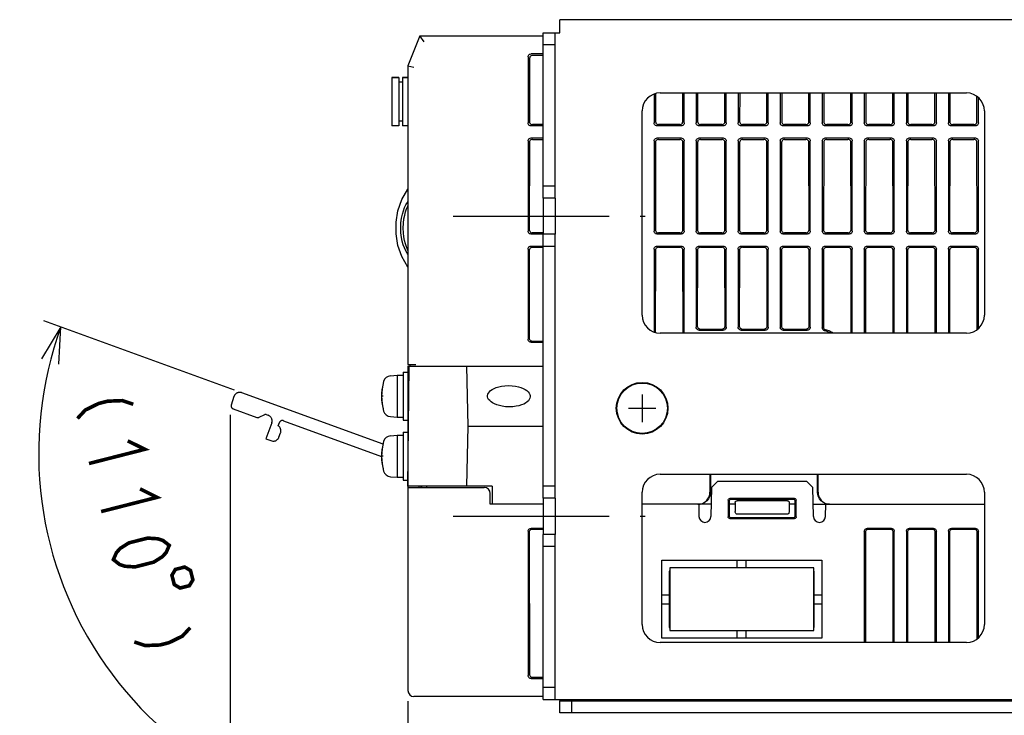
# Model space of a CAD drawing. Extents: x 97 to 1223, y 94 to 848.
# Tile 16 of 38: x 895 to 1059, y 207 to 323. Entities that reach past the tile are written whole.
import ezdxf

# ---------------------------------------------------------------- set-up
doc = ezdxf.new("R2010")
doc.units = 0
doc.header["$LTSCALE"] = 69.3
for name, pattern in [('CENTER', [0.6, 0.375, -0.075, 0.075, -0.075]), ('HIDDEN', [0.2, 0.1, -0.1]), ('PHANTOM', [0.8, 0.45, -0.05, 0.1, -0.05, 0.1, -0.05])]:
    doc.linetypes.add(name, pattern=pattern)
doc.layers.get('0').update_dxf_attribs({"linetype": 'CONTINUOUS'})
for name, color, linetype in [('ALL_AXIS', 7, 'CONTINUOUS'), ('ALL_CURVE', 7, 'CONTINUOUS'), ('ALL_DIM', 7, 'CONTINUOUS'), ('ALL_FEATURES', 7, 'CONTINUOUS'), ('DEFAULT_2', 8, 'HIDDEN')]:
    doc.layers.add(name, color=color, linetype=linetype)
doc.dimstyles.get("Standard").update_dxf_attribs({"dimtxt": 2.5, "dimasz": 2.5, "dimexe": 1.25, "dimexo": 0.625, "dimtad": 1, "dimcen": 2.5, "dimazin": 3, "dimtfac": 1, "dimtmove": 0, "dimatfit": 3})

# ---------------------------------------------------------------- blocks, each defined once
blk = doc.blocks.new('_OPEN')
at = {"color": 0, "linetype": 'BYBLOCK'}
for p, q in [((0, 0), (-1, 0.25)), ((-1, -0.25), (0, 0)), ((-1, 0), (0, 0))]:
    blk.add_line(p, q, dxfattribs=at)
blk = doc.blocks.new('*D3')
at = {"layer": 'ALL_DIM', "color": 2, "linetype": 'CONTINUOUS'}
for p, q in [((930.41, 256.91), (930.41, 174.3)), ((960, 209.23), (960, 174.3)), ((930.41, 177.3), (915.41, 177.3)), ((915.41, 177.3), (945.21, 177.3)), ((999.28, 177.3), (945.21, 177.3)), ((960, 177.3), (999.28, 177.3))]:
    blk.add_line(p, q, dxfattribs=at)
at = {"layer": 'ALL_DIM', "color": 2, "linetype": 'CONTINUOUS', "xscale": 6, "yscale": 6, "zscale": 6}
blk.add_blockref('_OPEN', (930.41, 177.3), dxfattribs=at)
at = {"layer": 'ALL_DIM', "color": 2, "linetype": 'CONTINUOUS', "xscale": 6, "yscale": 6, "zscale": 6, "rotation": 180}
blk.add_blockref('_OPEN', (960, 177.3), dxfattribs=at)
blk = doc.blocks.new('*D4')
at = {"layer": 'ALL_DIM', "color": 2, "linetype": 'CONTINUOUS'}
for p, q in [((931.12, 261.01), (899.38, 272.56)), ((960, 209.12), (960, 185.99))]:
    blk.add_line(p, q, dxfattribs=at)
for points in [[(901.86, 265.36), (902.2, 271.54), (898.99, 266.25)], [(953.93, 187.78), (960, 188.99), (954.08, 190.78)]]:
    blk.add_lwpolyline(points, dxfattribs=at)
for start, end in [(160, 215), (215, 270)]:
    blk.add_arc((960, 250.5), 61.51, start, end, dxfattribs=at)

msp = doc.modelspace()

# ---------------------------------------------------------------- linework, layer by layer
at = {"layer": 'ALL_AXIS', "color": 7, "linetype": 'CONTINUOUS'}
for p, q in [((957.3, 313.05), (957.3, 305.05)), ((957.3, 313.05), (958.5, 313.05)), ((959.1, 313.05), (960, 313.05)), ((984.5, 293), (984.5, 287)), ((957.081, 263.402), (958.2, 263.5)), ((958.2, 263.5), (958.2, 256.5)), ((958.2, 263.5), (959.2, 263.5)), ((959.2, 264), (959.2, 256)), ((959.2, 264), (960, 264)), ((960, 264), (960, 256)), ((960, 261.772), (960.146, 261.772)), ((960, 258.228), (960.115, 258.228)), ((957.081, 256.598), (958.2, 256.5)), ((958.2, 256.5), (959.2, 256.5)), ((959.2, 256), (960, 256)), ((957.081, 253.402), (958.2, 253.5)), ((958.2, 253.5), (958.2, 246.5)), ((958.2, 253.5), (959.2, 253.5)), ((959.2, 254), (959.2, 246)), ((959.2, 254), (960, 254)), ((960, 254), (960, 246)), ((960, 251.773), (960.059, 251.773)), ((960, 248.227), (960.028, 248.227)), ((957.081, 246.598), (958.2, 246.5)), ((958.2, 246.5), (959.2, 246.5)), ((959.2, 246), (960, 246)), ((984.5, 243), (984.5, 237))]:
    msp.add_line(p, q, dxfattribs=at)
at = {"layer": 'ALL_AXIS', "color": 3, "linetype": 'CONTINUOUS'}
for p, q in [((982.5, 293), (982.5, 287)), ((982.5, 243), (982.5, 237))]:
    msp.add_line(p, q, dxfattribs=at)
at = {"layer": 'ALL_AXIS', "color": 7, "linetype": 'CENTER'}
for p, q in [((967.5, 290), (999.5, 290)), ((967.5, 240), (999.5, 240))]:
    msp.add_line(p, q, dxfattribs=at)
at = {"layer": 'ALL_AXIS', "color": 8, "linetype": 'PHANTOM'}
for p, q in [((936.355, 252.932), (937.483, 252.522)), ((938.519, 253.175), (938.78, 253.893))]:
    msp.add_line(p, q, dxfattribs=at)
at = {"layer": 'ALL_AXIS', "color": 7, "linetype": 'CONTINUOUS'}
for points in [[(976.874, 258.228), (976.261, 258.254), (975.715, 258.324), (975.23, 258.428), (974.801, 258.558), (974.426, 258.709), (974.101, 258.88), (973.828, 259.066), (973.606, 259.267), (973.437, 259.478), (973.325, 259.693), (973.269, 259.904), (973.262, 260.11), (973.305, 260.318), (973.402, 260.531), (973.556, 260.742), (973.766, 260.942), (974.028, 261.129), (974.341, 261.298), (974.706, 261.449), (975.125, 261.577), (975.599, 261.678), (976.135, 261.747), (976.736, 261.772)], [(976.736, 261.772), (977.349, 261.746), (977.895, 261.676), (978.38, 261.572), (978.809, 261.442), (979.184, 261.291), (979.508, 261.12), (979.782, 260.934), (980.004, 260.733), (980.172, 260.522), (980.284, 260.307), (980.341, 260.096), (980.347, 259.89), (980.305, 259.682), (980.208, 259.469), (980.053, 259.258), (979.844, 259.058), (979.582, 258.871), (979.269, 258.702), (978.904, 258.551), (978.485, 258.423), (978.01, 258.322), (977.475, 258.253), (976.874, 258.228)]]:
    msp.add_lwpolyline(points, dxfattribs=at)
for radius in [4.3, 4.2]:
    msp.add_circle((999, 258), radius, dxfattribs=at)
for centre, radius, start, end in [((964.6, 260), 9, 164.11915, 195.88085), ((957.194, 262.107), 1.3, 95, 164.11915), ((957.194, 257.893), 1.3, 195.88085, 265), ((957.194, 252.107), 1.3, 95, 164.11915), ((964.6, 250), 9, 164.11915, 195.88085), ((957.194, 247.893), 1.3, 195.88085, 265)]:
    msp.add_arc(centre, radius, start, end, dxfattribs=at)
at = {"layer": 'ALL_AXIS', "color": 8, "linetype": 'PHANTOM'}
for centre, start, end in [((937.84, 254.235), 340, 55.52249), ((937.579, 253.517), 264.47751, 340)]:
    msp.add_arc(centre, 1, start, end, dxfattribs=at)
at = {"layer": 'ALL_CURVE', "color": 40, "linetype": 'CONTINUOUS'}
for p, q in [((955.848, 260), (955.6, 260)), ((999, 260.3), (999, 255.7)), ((996.7, 258), (1001.3, 258)), ((955.848, 250), (955.6, 250))]:
    msp.add_line(p, q, dxfattribs=at)
for centre in [(964.6, 260), (964.6, 250)]:
    msp.add_arc(centre, 9, 166.5066, 193.4934, dxfattribs=at)
at = {"layer": 'ALL_DIM', "color": 2, "linetype": 'CONTINUOUS', "const_width": 0.6}
for points in [[(914.26, 258.663), (912.455, 259.268), (910.002, 259.176), (908.451, 258.781), (906.253, 257.689), (904.957, 256.294)], [(913.335, 252.57), (916.17, 251.162), (906.866, 248.793)], [(915.371, 244.569), (918.206, 243.161), (908.903, 240.793)], [(910.94, 232.792), (911.461, 233.989), (912.109, 234.687), (913.532, 235.581), (916.633, 236.371), (918.311, 236.266), (919.213, 235.963), (920.243, 235.16), (919.723, 233.963), (919.075, 233.265), (917.651, 232.37), (914.55, 231.581), (912.872, 231.686), (911.97, 231.989), (910.94, 232.792)], [(922.812, 231.554), (921.262, 231.16), (920.684, 230.187), (921.079, 228.637), (922.051, 228.059), (923.602, 228.453), (924.18, 229.426), (923.785, 230.977), (922.812, 231.554)], [(923.732, 221.457), (922.436, 220.062), (920.237, 218.97), (918.687, 218.576), (916.234, 218.483), (914.428, 219.089)]]:
    msp.add_lwpolyline(points, dxfattribs=at)
at = {"layer": 'ALL_FEATURES', "color": 7, "linetype": 'CONTINUOUS'}
for p, q in [((985.3, 320.5), (985.3, 322.7)), ((1162.2, 322.7), (985.3, 322.7)), ((962, 320), (960, 315)), ((962.677, 319), (962, 320)), ((962, 320), (982.5, 320)), ((982.5, 320.5), (985.3, 320.5)), ((984.5, 293), (984.5, 320.5)), ((984.5, 318.5), (982.5, 318.5)), ((980, 316.502), (980, 305.498)), ((982.5, 317), (980.498, 317)), ((982.5, 316.746), (980.752, 316.746)), ((960, 315), (960, 265.3)), ((960, 315), (961, 314.807)), ((980.253, 316.249), (980.237, 305.735)), ((958.5, 313.05), (957.3, 313.05)), ((958.5, 313.05), (958.5, 305.05)), ((959.1, 312.3), (958.5, 312.3)), ((959.1, 313.05), (959.1, 305.05)), ((960, 313.05), (959.1, 313.05)), ((1001, 310.317), (1001, 305.498)), ((1001.244, 310.391), (1001.237, 305.735)), ((1002, 310.5), (1053, 310.5)), ((1005.763, 305.735), (1005.756, 310.5)), ((1006, 305.498), (1006, 310.5)), ((1008, 310.5), (1008, 305.498)), ((1008.244, 310.5), (1008.237, 305.735)), ((1012.763, 305.735), (1012.756, 310.5)), ((1013, 305.498), (1013, 310.5)), ((1015, 310.5), (1015, 305.498)), ((1015.244, 310.5), (1015.237, 305.735)), ((1019.763, 305.735), (1019.756, 310.5)), ((1020, 305.498), (1020, 310.5)), ((1022, 310.5), (1022, 305.498)), ((1022.244, 310.5), (1022.237, 305.735)), ((1026.763, 305.735), (1026.756, 310.5)), ((1027, 305.498), (1027, 310.5)), ((1029, 310.5), (1029, 305.498)), ((1029.244, 310.5), (1029.237, 305.735)), ((1033.763, 305.735), (1033.756, 310.5)), ((1034, 305.498), (1034, 310.5)), ((1036, 310.5), (1036, 305.498)), ((1036.244, 310.5), (1036.237, 305.735)), ((1040.763, 305.735), (1040.756, 310.5)), ((1041, 305.498), (1041, 310.5)), ((1043, 310.5), (1043, 305.498)), ((1043.244, 310.5), (1043.237, 305.735)), ((1047.763, 305.735), (1047.756, 310.5)), ((1048, 305.498), (1048, 310.5)), ((1050, 310.5), (1050, 305.498)), ((1050.244, 310.5), (1050.237, 305.735)), ((1054.763, 305.735), (1054.756, 309.921)), ((1055, 305.498), (1055, 309.721)), ((999, 273.5), (999, 307.5)), ((1056, 307.5), (1056, 273.5)), ((958.5, 305.05), (957.3, 305.05)), ((959.1, 305.8), (958.5, 305.8)), ((960, 305.05), (959.1, 305.05)), ((982.5, 305.236), (980.735, 305.236)), ((1005.265, 305.236), (1001.735, 305.236)), ((1012.265, 305.236), (1008.735, 305.236)), ((1019.265, 305.236), (1015.735, 305.236)), ((1026.265, 305.236), (1022.735, 305.236)), ((1033.265, 305.236), (1029.735, 305.236)), ((1040.265, 305.236), (1036.735, 305.236)), ((1047.265, 305.236), (1043.735, 305.236)), ((1054.265, 305.236), (1050.735, 305.236)), ((982.5, 305), (980.498, 305)), ((1005.502, 305), (1001.498, 305)), ((1012.502, 305), (1008.498, 305)), ((1019.502, 305), (1015.498, 305)), ((1026.502, 305), (1022.498, 305)), ((1033.502, 305), (1029.498, 305)), ((1040.502, 305), (1036.498, 305)), ((1047.502, 305), (1043.498, 305)), ((1054.502, 305), (1050.498, 305)), ((980, 302.502), (980, 287.498)), ((980.232, 302.27), (980.21, 287.708)), ((980.498, 303), (982.5, 303)), ((980.731, 302.767), (982.5, 302.767)), ((1001, 302.502), (1001, 287.498)), ((1001.232, 302.27), (1001.21, 287.708)), ((1001.498, 303), (1005.502, 303)), ((1001.731, 302.767), (1005.269, 302.767)), ((1005.79, 287.708), (1005.768, 302.27)), ((1006, 287.498), (1006, 302.502)), ((1008, 302.502), (1008, 287.498)), ((1008.232, 302.27), (1008.21, 287.708)), ((1008.498, 303), (1012.502, 303)), ((1008.731, 302.767), (1012.269, 302.767)), ((1012.79, 287.708), (1012.768, 302.27)), ((1013, 287.498), (1013, 302.502)), ((1015, 302.502), (1015, 287.498)), ((1015.232, 302.27), (1015.21, 287.708)), ((1015.498, 303), (1019.502, 303)), ((1015.731, 302.767), (1019.269, 302.767)), ((1019.79, 287.708), (1019.768, 302.27)), ((1020, 287.498), (1020, 302.502)), ((1022, 302.502), (1022, 287.498)), ((1022.232, 302.27), (1022.21, 287.708)), ((1022.498, 303), (1026.502, 303)), ((1022.731, 302.767), (1026.269, 302.767)), ((1026.79, 287.708), (1026.768, 302.27)), ((1027, 287.498), (1027, 302.502)), ((1029, 302.502), (1029, 287.498)), ((1029.232, 302.27), (1029.21, 287.708)), ((1029.498, 303), (1033.502, 303)), ((1029.731, 302.767), (1033.269, 302.767)), ((1033.79, 287.708), (1033.768, 302.27)), ((1034, 287.498), (1034, 302.502)), ((1036, 302.502), (1036, 287.498)), ((1036.232, 302.27), (1036.21, 287.708)), ((1036.498, 303), (1040.502, 303)), ((1036.731, 302.767), (1040.269, 302.767)), ((1040.79, 287.708), (1040.768, 302.27)), ((1041, 287.498), (1041, 302.502)), ((1043, 302.502), (1043, 287.498)), ((1043.232, 302.27), (1043.21, 287.708)), ((1043.498, 303), (1047.502, 303)), ((1043.731, 302.767), (1047.269, 302.767)), ((1047.79, 287.708), (1047.768, 302.27)), ((1048, 287.498), (1048, 302.502)), ((1050, 302.502), (1050, 287.498)), ((1050.232, 302.27), (1050.21, 287.708)), ((1050.498, 303), (1054.502, 303)), ((1050.731, 302.767), (1054.269, 302.767)), ((1054.79, 287.708), (1054.768, 302.27)), ((1055, 287.498), (1055, 302.502)), ((984.5, 295), (982.5, 295)), ((984.5, 293), (982.5, 293)), ((984.5, 287), (980.498, 287)), ((982.5, 287.209), (980.707, 287.209)), ((984.5, 243), (984.5, 287)), ((1005.502, 287), (1001.498, 287)), ((1005.293, 287.209), (1001.707, 287.209)), ((1012.502, 287), (1008.498, 287)), ((1012.293, 287.209), (1008.707, 287.209)), ((1019.502, 287), (1015.498, 287)), ((1019.293, 287.209), (1015.707, 287.209)), ((1026.502, 287), (1022.498, 287)), ((1026.293, 287.209), (1022.707, 287.209)), ((1033.502, 287), (1029.498, 287)), ((1033.293, 287.209), (1029.707, 287.209)), ((1040.502, 287), (1036.498, 287)), ((1040.293, 287.209), (1036.707, 287.209)), ((1047.502, 287), (1043.498, 287)), ((1047.293, 287.209), (1043.707, 287.209)), ((1054.502, 287), (1050.498, 287)), ((1054.293, 287.209), (1050.707, 287.209)), ((980, 284.502), (980, 269.498)), ((980.204, 284.297), (980.182, 269.68)), ((980.498, 285), (984.5, 285)), ((980.703, 284.795), (982.5, 284.795)), ((1001, 284.502), (1001, 270.683)), ((1001.204, 284.297), (1001.184, 270.628)), ((1001.498, 285), (1005.502, 285)), ((1001.703, 284.795), (1005.297, 284.795)), ((1005.817, 270.5), (1005.796, 284.297)), ((1006, 270.5), (1006, 284.502)), ((1008, 284.502), (1008, 271.498)), ((1008.204, 284.297), (1008.185, 271.683)), ((1008.498, 285), (1012.502, 285)), ((1008.703, 284.795), (1012.297, 284.795)), ((1012.815, 271.683), (1012.796, 284.297)), ((1013, 271.498), (1013, 284.502)), ((1015, 284.502), (1015, 271.498)), ((1015.204, 284.297), (1015.185, 271.683)), ((1015.498, 285), (1019.502, 285)), ((1015.703, 284.795), (1019.297, 284.795)), ((1019.815, 271.683), (1019.796, 284.297)), ((1020, 271.498), (1020, 284.502)), ((1022, 284.502), (1022, 271.498)), ((1022.204, 284.297), (1022.185, 271.683)), ((1022.498, 285), (1026.502, 285)), ((1022.703, 284.795), (1026.297, 284.795)), ((1026.815, 271.683), (1026.796, 284.297)), ((1027, 271.498), (1027, 284.502)), ((1029, 284.502), (1029, 271.394)), ((1029.204, 284.297), (1029.185, 271.54)), ((1029.498, 285), (1033.502, 285)), ((1029.703, 284.795), (1033.297, 284.795)), ((1033.817, 270.5), (1033.796, 284.297)), ((1034, 270.5), (1034, 284.502)), ((1036, 284.502), (1036, 270.5)), ((1036.204, 284.297), (1036.183, 270.5)), ((1036.498, 285), (1040.502, 285)), ((1036.703, 284.795), (1040.297, 284.795)), ((1040.817, 270.5), (1040.796, 284.297)), ((1041, 270.5), (1041, 284.502)), ((1043, 284.502), (1043, 270.5)), ((1043.204, 284.297), (1043.183, 270.5)), ((1043.498, 285), (1047.502, 285)), ((1043.703, 284.795), (1047.297, 284.795)), ((1047.817, 270.5), (1047.796, 284.297)), ((1048, 270.5), (1048, 284.502)), ((1050, 284.502), (1050, 270.5)), ((1050.204, 284.297), (1050.183, 270.5)), ((1050.498, 285), (1054.502, 285)), ((1050.703, 284.795), (1054.297, 284.795)), ((1054.816, 271.128), (1054.796, 284.297)), ((1055, 271.279), (1055, 284.502)), ((1008.498, 271), (1012.502, 271)), ((1008.683, 271.184), (1012.317, 271.184)), ((1015.498, 271), (1019.502, 271)), ((1015.683, 271.184), (1019.317, 271.184)), ((1022.498, 271), (1026.502, 271)), ((1022.683, 271.184), (1026.317, 271.184)), ((980.498, 269), (982.5, 269)), ((980.679, 269.181), (982.5, 269.181)), ((1053, 270.5), (1002, 270.5)), ((960, 265.3), (961.3, 265.3)), ((960, 265), (960, 264)), ((960, 245), (960.175, 265)), ((960, 265), (982.5, 265)), ((960.3, 265.3), (960.3, 265)), ((970, 255), (969.825, 265)), ((960, 256), (960, 254)), ((969.825, 245), (970, 255)), ((970, 255), (982.5, 255)), ((960, 246), (960, 211)), ((1002, 247), (1053, 247)), ((1010.3, 247), (1010.3, 244)), ((1010.373, 247), (1010.373, 244)), ((1028.227, 244), (1028.227, 247)), ((1028.3, 244), (1028.3, 247)), ((974, 245), (960, 245)), ((960, 244.8), (972.7, 244.8)), ((961.798, 245), (961.8, 244.8)), ((962.176, 244.8), (962.175, 245)), ((963.147, 244.8), (963.14, 245)), ((974, 245), (974, 242)), ((984.5, 245), (982.5, 245)), ((1010.549, 244.8), (1010.465, 239.983)), ((1011.566, 245.8), (1010.549, 244.8)), ((1026.434, 245.8), (1011.566, 245.8)), ((1027.451, 244.8), (1026.434, 245.8)), ((1027.535, 239.983), (1027.451, 244.8)), ((973.7, 242), (973.7, 243.8)), ((984.5, 243), (982.5, 243)), ((999, 222), (999, 244)), ((1024.375, 242.974), (1013.625, 242.974)), ((1024.202, 242.8), (1013.798, 242.8)), ((1056, 244), (1056, 222)), ((982.5, 242), (973.7, 242)), ((1010.5, 242), (999, 242)), ((1008.43, 242), (1008.465, 239.983)), ((1013.326, 242.675), (1013.322, 239.921)), ((1013.5, 242.501), (1013.5, 240.099)), ((1014.5, 242), (1013.5, 242)), ((1014.5, 242.3), (1014.499, 240.802)), ((1023.2, 242.6), (1014.8, 242.6)), ((1023.5, 242.3), (1023.501, 240.802)), ((1024.5, 242), (1023.5, 242)), ((1024.5, 240.099), (1024.5, 242.501)), ((1024.678, 239.921), (1024.674, 242.675)), ((1027.5, 242), (1056, 242)), ((1029.535, 239.983), (1029.57, 242)), ((1030.228, 242), (1029.837, 242.038)), ((1013.621, 239.622), (1024.379, 239.622)), ((1013.799, 239.8), (1024.201, 239.8)), ((1023.208, 240.37), (1014.792, 240.37)), ((982.5, 238), (980.498, 238)), ((982.5, 237.819), (980.679, 237.819)), ((1040.502, 238), (1036.498, 238)), ((1040.321, 237.819), (1036.679, 237.819)), ((1047.502, 238), (1043.498, 238)), ((1047.321, 237.819), (1043.679, 237.819)), ((1054.502, 238), (1050.498, 238)), ((1054.321, 237.819), (1050.679, 237.819)), ((980, 237.502), (980, 213.498)), ((980.182, 237.32), (980.218, 213.716)), ((984.5, 237), (982.5, 237)), ((984.5, 209.5), (984.5, 237)), ((1036, 237.502), (1036, 219)), ((1036.182, 237.32), (1036.21, 219)), ((1040.79, 219), (1040.818, 237.32)), ((1041, 219), (1041, 237.502)), ((1043, 237.502), (1043, 219)), ((1043.182, 237.32), (1043.21, 219)), ((1047.79, 219), (1047.818, 237.32)), ((1048, 219), (1048, 237.502)), ((1050, 237.502), (1050, 219)), ((1050.182, 237.32), (1050.21, 219)), ((1054.791, 219.607), (1054.818, 237.32)), ((1055, 219.779), (1055, 237.502)), ((984.5, 235), (982.5, 235)), ((1002.3, 232.7), (1028.9, 232.7)), ((1002.3, 219.7), (1002.3, 232.7)), ((1027.6, 231.4), (1003.6, 231.4)), ((1003.6, 231.4), (1003.6, 221)), ((1014.85, 231.4), (1014.85, 232.7)), ((1016.35, 231.4), (1016.35, 232.7)), ((1027.6, 221), (1027.6, 231.4)), ((1028.9, 232.7), (1028.9, 219.7)), ((1003.6, 230.85), (1003.5, 230.85)), ((1003.5, 230.85), (1003.5, 221.5)), ((1027.66, 230.85), (1027.6, 230.85)), ((1027.66, 221.5), (1027.66, 230.85)), ((1002.3, 226.95), (1003.5, 226.95)), ((1027.66, 226.95), (1028.9, 226.95)), ((1002.3, 225.45), (1003.5, 225.45)), ((1027.66, 225.45), (1028.9, 225.45)), ((1003.5, 221.5), (1003.6, 221.5)), ((1027.6, 221.5), (1027.66, 221.5)), ((1003.6, 221), (1027.6, 221)), ((1014.85, 219.7), (1014.85, 221)), ((1016.35, 219.7), (1016.35, 221)), ((1053, 219), (1002, 219)), ((1028.9, 219.7), (1002.3, 219.7)), ((980.717, 213.219), (982.5, 213.219)), ((980.498, 213), (982.5, 213)), ((982.5, 210), (961, 210)), ((984.5, 211.5), (982.5, 211.5)), ((982.5, 209.5), (1165, 209.5)), ((985.3, 207.3), (985.3, 209.3)), ((987.3, 207.3), (987.3, 209.3)), ((1162.2, 207.3), (985.3, 207.3))]:
    msp.add_line(p, q, dxfattribs=at)
at = {"layer": 'ALL_FEATURES', "color": 3, "linetype": 'CONTINUOUS'}
for p, q in [((982.5, 293), (982.5, 320.5)), ((982.5, 243), (982.5, 287)), ((982.5, 209.5), (982.5, 237)), ((985.3, 209.5), (985.3, 209.3)), ((985.3, 209.3), (1162.2, 209.3))]:
    msp.add_line(p, q, dxfattribs=at)
at = {"layer": 'ALL_FEATURES', "color": 8, "linetype": 'PHANTOM'}
for p, q in [((931.018, 259.946), (930.56, 258.535)), ((955.879, 251.999), (932.311, 260.576)), ((930.864, 257.911), (934.816, 256.472)), ((935.198, 256.489), (936.179, 256.947)), ((936.409, 256.957), (936.715, 256.845)), ((939.252, 255.922), (955.591, 249.975)), ((937.313, 255.564), (936.355, 252.932)), ((938.406, 255.059), (938.611, 255.623))]:
    msp.add_line(p, q, dxfattribs=at)
at = {"layer": 'ALL_FEATURES', "color": 7, "linetype": 'CONTINUOUS'}
for points in [[(980, 316.502), (980.017, 316.631), (980.067, 316.751), (980.146, 316.854), (980.249, 316.933), (980.369, 316.983), (980.498, 317)], [(980.752, 316.746), (980.623, 316.729), (980.502, 316.679), (980.399, 316.6), (980.32, 316.498), (980.27, 316.378), (980.253, 316.249)], [(980.498, 305), (980.369, 305.017), (980.249, 305.067), (980.146, 305.146), (980.067, 305.249), (980.017, 305.369), (980, 305.498)], [(980.237, 305.735), (980.254, 305.606), (980.304, 305.485), (980.382, 305.382), (980.485, 305.303), (980.605, 305.253), (980.735, 305.236)], [(1001.498, 305), (1001.369, 305.017), (1001.249, 305.067), (1001.146, 305.146), (1001.067, 305.249), (1001.017, 305.369), (1001, 305.498)], [(1001.237, 305.735), (1001.254, 305.606), (1001.304, 305.485), (1001.382, 305.382), (1001.485, 305.303), (1001.605, 305.253), (1001.735, 305.236)], [(1005.265, 305.236), (1005.395, 305.253), (1005.515, 305.303), (1005.618, 305.382), (1005.696, 305.485), (1005.746, 305.606), (1005.763, 305.735)], [(1006, 305.498), (1005.983, 305.369), (1005.933, 305.249), (1005.854, 305.146), (1005.751, 305.067), (1005.631, 305.017), (1005.502, 305)], [(1008.498, 305), (1008.369, 305.017), (1008.249, 305.067), (1008.146, 305.146), (1008.067, 305.249), (1008.017, 305.369), (1008, 305.498)], [(1008.237, 305.735), (1008.254, 305.606), (1008.304, 305.485), (1008.382, 305.382), (1008.485, 305.303), (1008.605, 305.253), (1008.735, 305.236)], [(1012.265, 305.236), (1012.395, 305.253), (1012.515, 305.303), (1012.618, 305.382), (1012.696, 305.485), (1012.746, 305.606), (1012.763, 305.735)], [(1013, 305.498), (1012.983, 305.369), (1012.933, 305.249), (1012.854, 305.146), (1012.751, 305.067), (1012.631, 305.017), (1012.502, 305)], [(1015.498, 305), (1015.369, 305.017), (1015.249, 305.067), (1015.146, 305.146), (1015.067, 305.249), (1015.017, 305.369), (1015, 305.498)], [(1015.237, 305.735), (1015.254, 305.606), (1015.304, 305.485), (1015.382, 305.382), (1015.485, 305.303), (1015.605, 305.253), (1015.735, 305.236)], [(1019.265, 305.236), (1019.395, 305.253), (1019.515, 305.303), (1019.618, 305.382), (1019.696, 305.485), (1019.746, 305.606), (1019.763, 305.735)], [(1020, 305.498), (1019.983, 305.369), (1019.933, 305.249), (1019.854, 305.146), (1019.751, 305.067), (1019.631, 305.017), (1019.502, 305)], [(1022.498, 305), (1022.369, 305.017), (1022.249, 305.067), (1022.146, 305.146), (1022.067, 305.249), (1022.017, 305.369), (1022, 305.498)], [(1022.237, 305.735), (1022.254, 305.606), (1022.304, 305.485), (1022.382, 305.382), (1022.485, 305.303), (1022.605, 305.253), (1022.735, 305.236)], [(1026.265, 305.236), (1026.395, 305.253), (1026.515, 305.303), (1026.618, 305.382), (1026.696, 305.485), (1026.746, 305.606), (1026.763, 305.735)], [(1027, 305.498), (1026.983, 305.369), (1026.933, 305.249), (1026.854, 305.146), (1026.751, 305.067), (1026.631, 305.017), (1026.502, 305)], [(1029.498, 305), (1029.369, 305.017), (1029.249, 305.067), (1029.146, 305.146), (1029.067, 305.249), (1029.017, 305.369), (1029, 305.498)], [(1029.237, 305.735), (1029.254, 305.606), (1029.304, 305.485), (1029.382, 305.382), (1029.485, 305.303), (1029.605, 305.253), (1029.735, 305.236)], [(1033.265, 305.236), (1033.395, 305.253), (1033.515, 305.303), (1033.618, 305.382), (1033.696, 305.485), (1033.746, 305.606), (1033.763, 305.735)], [(1034, 305.498), (1033.983, 305.369), (1033.933, 305.249), (1033.854, 305.146), (1033.751, 305.067), (1033.631, 305.017), (1033.502, 305)], [(1036.498, 305), (1036.369, 305.017), (1036.249, 305.067), (1036.146, 305.146), (1036.067, 305.249), (1036.017, 305.369), (1036, 305.498)], [(1036.237, 305.735), (1036.254, 305.606), (1036.304, 305.485), (1036.382, 305.382), (1036.485, 305.303), (1036.605, 305.253), (1036.735, 305.236)], [(1040.265, 305.236), (1040.395, 305.253), (1040.515, 305.303), (1040.618, 305.382), (1040.696, 305.485), (1040.746, 305.606), (1040.763, 305.735)], [(1041, 305.498), (1040.983, 305.369), (1040.933, 305.249), (1040.854, 305.146), (1040.751, 305.067), (1040.631, 305.017), (1040.502, 305)], [(1043.498, 305), (1043.369, 305.017), (1043.249, 305.067), (1043.146, 305.146), (1043.067, 305.249), (1043.017, 305.369), (1043, 305.498)], [(1043.237, 305.735), (1043.254, 305.606), (1043.304, 305.485), (1043.382, 305.382), (1043.485, 305.303), (1043.605, 305.253), (1043.735, 305.236)], [(1047.265, 305.236), (1047.395, 305.253), (1047.515, 305.303), (1047.618, 305.382), (1047.696, 305.485), (1047.746, 305.606), (1047.763, 305.735)], [(1048, 305.498), (1047.983, 305.369), (1047.933, 305.249), (1047.854, 305.146), (1047.751, 305.067), (1047.631, 305.017), (1047.502, 305)], [(1050.498, 305), (1050.369, 305.017), (1050.249, 305.067), (1050.146, 305.146), (1050.067, 305.249), (1050.017, 305.369), (1050, 305.498)], [(1050.237, 305.735), (1050.254, 305.606), (1050.304, 305.485), (1050.382, 305.382), (1050.485, 305.303), (1050.605, 305.253), (1050.735, 305.236)], [(1054.265, 305.236), (1054.395, 305.253), (1054.515, 305.303), (1054.618, 305.382), (1054.696, 305.485), (1054.746, 305.606), (1054.763, 305.735)], [(1055, 305.498), (1054.983, 305.369), (1054.933, 305.249), (1054.854, 305.146), (1054.751, 305.067), (1054.631, 305.017), (1054.502, 305)], [(980, 302.502), (980.017, 302.631), (980.067, 302.751), (980.146, 302.854), (980.249, 302.933), (980.369, 302.983), (980.498, 303)], [(980.731, 302.767), (980.601, 302.75), (980.481, 302.701), (980.378, 302.622), (980.299, 302.519), (980.249, 302.399), (980.232, 302.27)], [(1001, 302.502), (1001.017, 302.631), (1001.067, 302.751), (1001.146, 302.854), (1001.249, 302.933), (1001.369, 302.983), (1001.498, 303)], [(1001.731, 302.767), (1001.601, 302.75), (1001.481, 302.701), (1001.378, 302.622), (1001.299, 302.519), (1001.249, 302.399), (1001.232, 302.27)], [(1005.768, 302.27), (1005.751, 302.399), (1005.701, 302.519), (1005.622, 302.622), (1005.519, 302.701), (1005.399, 302.75), (1005.269, 302.767)], [(1005.502, 303), (1005.631, 302.983), (1005.751, 302.933), (1005.854, 302.854), (1005.933, 302.751), (1005.983, 302.631), (1006, 302.502)], [(1008, 302.502), (1008.017, 302.631), (1008.067, 302.751), (1008.146, 302.854), (1008.249, 302.933), (1008.369, 302.983), (1008.498, 303)], [(1008.731, 302.767), (1008.601, 302.75), (1008.481, 302.701), (1008.378, 302.622), (1008.299, 302.519), (1008.249, 302.399), (1008.232, 302.27)], [(1012.768, 302.27), (1012.751, 302.399), (1012.701, 302.519), (1012.622, 302.622), (1012.519, 302.701), (1012.399, 302.75), (1012.269, 302.767)], [(1012.502, 303), (1012.631, 302.983), (1012.751, 302.933), (1012.854, 302.854), (1012.933, 302.751), (1012.983, 302.631), (1013, 302.502)], [(1015, 302.502), (1015.017, 302.631), (1015.067, 302.751), (1015.146, 302.854), (1015.249, 302.933), (1015.369, 302.983), (1015.498, 303)], [(1015.731, 302.767), (1015.601, 302.75), (1015.481, 302.701), (1015.378, 302.622), (1015.299, 302.519), (1015.249, 302.399), (1015.232, 302.27)], [(1019.768, 302.27), (1019.751, 302.399), (1019.701, 302.519), (1019.622, 302.622), (1019.519, 302.701), (1019.399, 302.75), (1019.269, 302.767)], [(1019.502, 303), (1019.631, 302.983), (1019.751, 302.933), (1019.854, 302.854), (1019.933, 302.751), (1019.983, 302.631), (1020, 302.502)], [(1022, 302.502), (1022.017, 302.631), (1022.067, 302.751), (1022.146, 302.854), (1022.249, 302.933), (1022.369, 302.983), (1022.498, 303)], [(1022.731, 302.767), (1022.601, 302.75), (1022.481, 302.701), (1022.378, 302.622), (1022.299, 302.519), (1022.249, 302.399), (1022.232, 302.27)], [(1026.768, 302.27), (1026.751, 302.399), (1026.701, 302.519), (1026.622, 302.622), (1026.519, 302.701), (1026.399, 302.75), (1026.269, 302.767)], [(1026.502, 303), (1026.631, 302.983), (1026.751, 302.933), (1026.854, 302.854), (1026.933, 302.751), (1026.983, 302.631), (1027, 302.502)], [(1029, 302.502), (1029.017, 302.631), (1029.067, 302.751), (1029.146, 302.854), (1029.249, 302.933), (1029.369, 302.983), (1029.498, 303)], [(1029.731, 302.767), (1029.601, 302.75), (1029.481, 302.701), (1029.378, 302.622), (1029.299, 302.519), (1029.249, 302.399), (1029.232, 302.27)], [(1033.768, 302.27), (1033.751, 302.399), (1033.701, 302.519), (1033.622, 302.622), (1033.519, 302.701), (1033.399, 302.75), (1033.269, 302.767)], [(1033.502, 303), (1033.631, 302.983), (1033.751, 302.933), (1033.854, 302.854), (1033.933, 302.751), (1033.983, 302.631), (1034, 302.502)], [(1036, 302.502), (1036.017, 302.631), (1036.067, 302.751), (1036.146, 302.854), (1036.249, 302.933), (1036.369, 302.983), (1036.498, 303)], [(1036.731, 302.767), (1036.601, 302.75), (1036.481, 302.701), (1036.378, 302.622), (1036.299, 302.519), (1036.249, 302.399), (1036.232, 302.27)], [(1040.768, 302.27), (1040.751, 302.399), (1040.701, 302.519), (1040.622, 302.622), (1040.519, 302.701), (1040.399, 302.75), (1040.269, 302.767)], [(1040.502, 303), (1040.631, 302.983), (1040.751, 302.933), (1040.854, 302.854), (1040.933, 302.751), (1040.983, 302.631), (1041, 302.502)], [(1043, 302.502), (1043.017, 302.631), (1043.067, 302.751), (1043.146, 302.854), (1043.249, 302.933), (1043.369, 302.983), (1043.498, 303)], [(1043.731, 302.767), (1043.601, 302.75), (1043.481, 302.701), (1043.378, 302.622), (1043.299, 302.519), (1043.249, 302.399), (1043.232, 302.27)], [(1047.768, 302.27), (1047.751, 302.399), (1047.701, 302.519), (1047.622, 302.622), (1047.519, 302.701), (1047.399, 302.75), (1047.269, 302.767)], [(1047.502, 303), (1047.631, 302.983), (1047.751, 302.933), (1047.854, 302.854), (1047.933, 302.751), (1047.983, 302.631), (1048, 302.502)], [(1050, 302.502), (1050.017, 302.631), (1050.067, 302.751), (1050.146, 302.854), (1050.249, 302.933), (1050.369, 302.983), (1050.498, 303)], [(1050.731, 302.767), (1050.601, 302.75), (1050.481, 302.701), (1050.378, 302.622), (1050.299, 302.519), (1050.249, 302.399), (1050.232, 302.27)], [(1054.768, 302.27), (1054.751, 302.399), (1054.701, 302.519), (1054.622, 302.622), (1054.519, 302.701), (1054.399, 302.75), (1054.269, 302.767)], [(1054.502, 303), (1054.631, 302.983), (1054.751, 302.933), (1054.854, 302.854), (1054.933, 302.751), (1054.983, 302.631), (1055, 302.502)], [(960, 281.5), (958.972, 283.254), (958.332, 285.111), (958.035, 287.03), (958.035, 288.97), (958.332, 290.889), (958.972, 292.746), (960, 294.5)], [(960, 283.651), (959.869, 283.824), (959.632, 284.224), (959.415, 284.684), (959.22, 285.206), (959.053, 285.794), (958.92, 286.452), (958.832, 287.184), (958.799, 287.996), (958.833, 288.848), (958.93, 289.626), (959.072, 290.305), (959.246, 290.899), (959.445, 291.42), (959.663, 291.875), (959.897, 292.272), (960, 292.41)], [(960, 284.29), (959.93, 284.425), (959.747, 284.86), (959.579, 285.354), (959.433, 285.908), (959.318, 286.528), (959.24, 287.218), (959.211, 287.983), (959.241, 288.79), (959.327, 289.525), (959.453, 290.167), (959.606, 290.729), (959.779, 291.223), (959.965, 291.656), (960, 291.724)], [(980.498, 287), (980.369, 287.017), (980.249, 287.067), (980.146, 287.146), (980.067, 287.249), (980.017, 287.369), (980, 287.498)], [(980.21, 287.708), (980.226, 287.578), (980.276, 287.458), (980.355, 287.355), (980.458, 287.276), (980.578, 287.226), (980.707, 287.209)], [(1001.498, 287), (1001.369, 287.017), (1001.249, 287.067), (1001.146, 287.146), (1001.067, 287.249), (1001.017, 287.369), (1001, 287.498)], [(1001.21, 287.708), (1001.226, 287.578), (1001.276, 287.458), (1001.355, 287.355), (1001.458, 287.276), (1001.578, 287.226), (1001.707, 287.209)], [(1005.293, 287.209), (1005.422, 287.226), (1005.542, 287.276), (1005.645, 287.355), (1005.724, 287.458), (1005.774, 287.578), (1005.79, 287.708)], [(1006, 287.498), (1005.983, 287.369), (1005.933, 287.249), (1005.854, 287.146), (1005.751, 287.067), (1005.631, 287.017), (1005.502, 287)], [(1008.498, 287), (1008.369, 287.017), (1008.249, 287.067), (1008.146, 287.146), (1008.067, 287.249), (1008.017, 287.369), (1008, 287.498)], [(1008.21, 287.708), (1008.226, 287.578), (1008.276, 287.458), (1008.355, 287.355), (1008.458, 287.276), (1008.578, 287.226), (1008.707, 287.209)], [(1012.293, 287.209), (1012.422, 287.226), (1012.542, 287.276), (1012.645, 287.355), (1012.724, 287.458), (1012.774, 287.578), (1012.79, 287.708)], [(1013, 287.498), (1012.983, 287.369), (1012.933, 287.249), (1012.854, 287.146), (1012.751, 287.067), (1012.631, 287.017), (1012.502, 287)], [(1015.498, 287), (1015.369, 287.017), (1015.249, 287.067), (1015.146, 287.146), (1015.067, 287.249), (1015.017, 287.369), (1015, 287.498)], [(1015.21, 287.708), (1015.226, 287.578), (1015.276, 287.458), (1015.355, 287.355), (1015.458, 287.276), (1015.578, 287.226), (1015.707, 287.209)], [(1019.293, 287.209), (1019.422, 287.226), (1019.542, 287.276), (1019.645, 287.355), (1019.724, 287.458), (1019.774, 287.578), (1019.79, 287.708)], [(1020, 287.498), (1019.983, 287.369), (1019.933, 287.249), (1019.854, 287.146), (1019.751, 287.067), (1019.631, 287.017), (1019.502, 287)], [(1022.498, 287), (1022.369, 287.017), (1022.249, 287.067), (1022.146, 287.146), (1022.067, 287.249), (1022.017, 287.369), (1022, 287.498)], [(1022.21, 287.708), (1022.226, 287.578), (1022.276, 287.458), (1022.355, 287.355), (1022.458, 287.276), (1022.578, 287.226), (1022.707, 287.209)], [(1026.293, 287.209), (1026.422, 287.226), (1026.542, 287.276), (1026.645, 287.355), (1026.724, 287.458), (1026.774, 287.578), (1026.79, 287.708)], [(1027, 287.498), (1026.983, 287.369), (1026.933, 287.249), (1026.854, 287.146), (1026.751, 287.067), (1026.631, 287.017), (1026.502, 287)], [(1029.498, 287), (1029.369, 287.017), (1029.249, 287.067), (1029.146, 287.146), (1029.067, 287.249), (1029.017, 287.369), (1029, 287.498)], [(1029.21, 287.708), (1029.226, 287.578), (1029.276, 287.458), (1029.355, 287.355), (1029.458, 287.276), (1029.578, 287.226), (1029.707, 287.209)], [(1033.293, 287.209), (1033.422, 287.226), (1033.542, 287.276), (1033.645, 287.355), (1033.724, 287.458), (1033.774, 287.578), (1033.79, 287.708)], [(1034, 287.498), (1033.983, 287.369), (1033.933, 287.249), (1033.854, 287.146), (1033.751, 287.067), (1033.631, 287.017), (1033.502, 287)], [(1036.498, 287), (1036.369, 287.017), (1036.249, 287.067), (1036.146, 287.146), (1036.067, 287.249), (1036.017, 287.369), (1036, 287.498)], [(1036.21, 287.708), (1036.226, 287.578), (1036.276, 287.458), (1036.355, 287.355), (1036.458, 287.276), (1036.578, 287.226), (1036.707, 287.209)], [(1040.293, 287.209), (1040.422, 287.226), (1040.542, 287.276), (1040.645, 287.355), (1040.724, 287.458), (1040.774, 287.578), (1040.79, 287.708)], [(1041, 287.498), (1040.983, 287.369), (1040.933, 287.249), (1040.854, 287.146), (1040.751, 287.067), (1040.631, 287.017), (1040.502, 287)], [(1043.498, 287), (1043.369, 287.017), (1043.249, 287.067), (1043.146, 287.146), (1043.067, 287.249), (1043.017, 287.369), (1043, 287.498)], [(1043.21, 287.708), (1043.226, 287.578), (1043.276, 287.458), (1043.355, 287.355), (1043.458, 287.276), (1043.578, 287.226), (1043.707, 287.209)], [(1047.293, 287.209), (1047.422, 287.226), (1047.542, 287.276), (1047.645, 287.355), (1047.724, 287.458), (1047.774, 287.578), (1047.79, 287.708)], [(1048, 287.498), (1047.983, 287.369), (1047.933, 287.249), (1047.854, 287.146), (1047.751, 287.067), (1047.631, 287.017), (1047.502, 287)], [(1050.498, 287), (1050.369, 287.017), (1050.249, 287.067), (1050.146, 287.146), (1050.067, 287.249), (1050.017, 287.369), (1050, 287.498)], [(1050.21, 287.708), (1050.226, 287.578), (1050.276, 287.458), (1050.355, 287.355), (1050.458, 287.276), (1050.578, 287.226), (1050.707, 287.209)], [(1054.293, 287.209), (1054.422, 287.226), (1054.542, 287.276), (1054.645, 287.355), (1054.724, 287.458), (1054.774, 287.578), (1054.79, 287.708)], [(1055, 287.498), (1054.983, 287.369), (1054.933, 287.249), (1054.854, 287.146), (1054.751, 287.067), (1054.631, 287.017), (1054.502, 287)], [(980, 284.502), (980.017, 284.631), (980.067, 284.751), (980.146, 284.854), (980.249, 284.933), (980.369, 284.983), (980.498, 285)], [(980.703, 284.795), (980.574, 284.778), (980.454, 284.728), (980.351, 284.649), (980.271, 284.546), (980.222, 284.426), (980.204, 284.297)], [(1001, 284.502), (1001.017, 284.631), (1001.067, 284.751), (1001.146, 284.854), (1001.249, 284.933), (1001.369, 284.983), (1001.498, 285)], [(1001.703, 284.795), (1001.574, 284.778), (1001.454, 284.728), (1001.351, 284.649), (1001.271, 284.546), (1001.222, 284.426), (1001.204, 284.297)], [(1005.796, 284.297), (1005.778, 284.426), (1005.729, 284.546), (1005.649, 284.649), (1005.546, 284.728), (1005.426, 284.778), (1005.297, 284.795)], [(1005.502, 285), (1005.631, 284.983), (1005.751, 284.933), (1005.854, 284.854), (1005.933, 284.751), (1005.983, 284.631), (1006, 284.502)], [(1008, 284.502), (1008.017, 284.631), (1008.067, 284.751), (1008.146, 284.854), (1008.249, 284.933), (1008.369, 284.983), (1008.498, 285)], [(1008.703, 284.795), (1008.574, 284.778), (1008.454, 284.728), (1008.351, 284.649), (1008.271, 284.546), (1008.222, 284.426), (1008.204, 284.297)], [(1012.796, 284.297), (1012.778, 284.426), (1012.729, 284.546), (1012.649, 284.649), (1012.546, 284.728), (1012.426, 284.778), (1012.297, 284.795)], [(1012.502, 285), (1012.631, 284.983), (1012.751, 284.933), (1012.854, 284.854), (1012.933, 284.751), (1012.983, 284.631), (1013, 284.502)], [(1015, 284.502), (1015.017, 284.631), (1015.067, 284.751), (1015.146, 284.854), (1015.249, 284.933), (1015.369, 284.983), (1015.498, 285)], [(1015.703, 284.795), (1015.574, 284.778), (1015.454, 284.728), (1015.351, 284.649), (1015.271, 284.546), (1015.222, 284.426), (1015.204, 284.297)], [(1019.796, 284.297), (1019.778, 284.426), (1019.729, 284.546), (1019.649, 284.649), (1019.546, 284.728), (1019.426, 284.778), (1019.297, 284.795)], [(1019.502, 285), (1019.631, 284.983), (1019.751, 284.933), (1019.854, 284.854), (1019.933, 284.751), (1019.983, 284.631), (1020, 284.502)], [(1022, 284.502), (1022.017, 284.631), (1022.067, 284.751), (1022.146, 284.854), (1022.249, 284.933), (1022.369, 284.983), (1022.498, 285)], [(1022.703, 284.795), (1022.574, 284.778), (1022.454, 284.728), (1022.351, 284.649), (1022.271, 284.546), (1022.222, 284.426), (1022.204, 284.297)], [(1026.796, 284.297), (1026.778, 284.426), (1026.729, 284.546), (1026.649, 284.649), (1026.546, 284.728), (1026.426, 284.778), (1026.297, 284.795)], [(1026.502, 285), (1026.631, 284.983), (1026.751, 284.933), (1026.854, 284.854), (1026.933, 284.751), (1026.983, 284.631), (1027, 284.502)], [(1029, 284.502), (1029.017, 284.631), (1029.067, 284.751), (1029.146, 284.854), (1029.249, 284.933), (1029.369, 284.983), (1029.498, 285)], [(1029.703, 284.795), (1029.574, 284.778), (1029.454, 284.728), (1029.351, 284.649), (1029.271, 284.546), (1029.222, 284.426), (1029.204, 284.297)], [(1033.796, 284.297), (1033.778, 284.426), (1033.729, 284.546), (1033.649, 284.649), (1033.546, 284.728), (1033.426, 284.778), (1033.297, 284.795)], [(1033.502, 285), (1033.631, 284.983), (1033.751, 284.933), (1033.854, 284.854), (1033.933, 284.751), (1033.983, 284.631), (1034, 284.502)], [(1036, 284.502), (1036.017, 284.631), (1036.067, 284.751), (1036.146, 284.854), (1036.249, 284.933), (1036.369, 284.983), (1036.498, 285)], [(1036.703, 284.795), (1036.574, 284.778), (1036.454, 284.728), (1036.351, 284.649), (1036.271, 284.546), (1036.222, 284.426), (1036.204, 284.297)], [(1040.796, 284.297), (1040.778, 284.426), (1040.729, 284.546), (1040.649, 284.649), (1040.546, 284.728), (1040.426, 284.778), (1040.297, 284.795)], [(1040.502, 285), (1040.631, 284.983), (1040.751, 284.933), (1040.854, 284.854), (1040.933, 284.751), (1040.983, 284.631), (1041, 284.502)], [(1043, 284.502), (1043.017, 284.631), (1043.067, 284.751), (1043.146, 284.854), (1043.249, 284.933), (1043.369, 284.983), (1043.498, 285)], [(1043.703, 284.795), (1043.574, 284.778), (1043.454, 284.728), (1043.351, 284.649), (1043.271, 284.546), (1043.222, 284.426), (1043.204, 284.297)], [(1047.796, 284.297), (1047.778, 284.426), (1047.729, 284.546), (1047.649, 284.649), (1047.546, 284.728), (1047.426, 284.778), (1047.297, 284.795)], [(1047.502, 285), (1047.631, 284.983), (1047.751, 284.933), (1047.854, 284.854), (1047.933, 284.751), (1047.983, 284.631), (1048, 284.502)], [(1050, 284.502), (1050.017, 284.631), (1050.067, 284.751), (1050.146, 284.854), (1050.249, 284.933), (1050.369, 284.983), (1050.498, 285)], [(1050.703, 284.795), (1050.574, 284.778), (1050.454, 284.728), (1050.351, 284.649), (1050.271, 284.546), (1050.222, 284.426), (1050.204, 284.297)], [(1054.796, 284.297), (1054.778, 284.426), (1054.729, 284.546), (1054.649, 284.649), (1054.546, 284.728), (1054.426, 284.778), (1054.297, 284.795)], [(1054.502, 285), (1054.631, 284.983), (1054.751, 284.933), (1054.854, 284.854), (1054.933, 284.751), (1054.983, 284.631), (1055, 284.502)], [(1008.498, 271), (1008.369, 271.017), (1008.249, 271.067), (1008.146, 271.146), (1008.067, 271.249), (1008.017, 271.369), (1008, 271.498)], [(1008.185, 271.683), (1008.202, 271.554), (1008.252, 271.433), (1008.33, 271.33), (1008.433, 271.251), (1008.553, 271.201), (1008.683, 271.184)], [(1012.317, 271.184), (1012.447, 271.201), (1012.567, 271.251), (1012.67, 271.33), (1012.748, 271.433), (1012.798, 271.554), (1012.815, 271.683)], [(1013, 271.498), (1012.983, 271.369), (1012.933, 271.249), (1012.854, 271.146), (1012.751, 271.067), (1012.631, 271.017), (1012.502, 271)], [(1015.498, 271), (1015.369, 271.017), (1015.249, 271.067), (1015.146, 271.146), (1015.067, 271.249), (1015.017, 271.369), (1015, 271.498)], [(1015.185, 271.683), (1015.202, 271.554), (1015.252, 271.433), (1015.33, 271.33), (1015.433, 271.251), (1015.553, 271.201), (1015.683, 271.184)], [(1019.317, 271.184), (1019.447, 271.201), (1019.567, 271.251), (1019.67, 271.33), (1019.748, 271.433), (1019.798, 271.554), (1019.815, 271.683)], [(1020, 271.498), (1019.983, 271.369), (1019.933, 271.249), (1019.854, 271.146), (1019.751, 271.067), (1019.631, 271.017), (1019.502, 271)], [(1022.498, 271), (1022.369, 271.017), (1022.249, 271.067), (1022.146, 271.146), (1022.067, 271.249), (1022.017, 271.369), (1022, 271.498)], [(1022.185, 271.683), (1022.202, 271.554), (1022.252, 271.433), (1022.33, 271.33), (1022.433, 271.251), (1022.553, 271.201), (1022.683, 271.184)], [(1026.317, 271.184), (1026.447, 271.201), (1026.567, 271.251), (1026.67, 271.33), (1026.748, 271.433), (1026.798, 271.554), (1026.815, 271.683)], [(1027, 271.498), (1026.983, 271.369), (1026.933, 271.249), (1026.854, 271.146), (1026.751, 271.067), (1026.631, 271.017), (1026.502, 271)], [(1029.391, 270.907), (1029.265, 270.953), (1029.155, 271.032), (1029.072, 271.136), (1029.018, 271.261), (1029, 271.394)], [(1029.185, 271.54), (1029.202, 271.41), (1029.253, 271.288), (1029.333, 271.185), (1029.439, 271.105), (1029.56, 271.057)], [(1030.81, 270.5), (1030.66, 270.604), (1030.125, 270.87), (1029.56, 271.057)], [(980.498, 269), (980.369, 269.017), (980.249, 269.067), (980.146, 269.146), (980.067, 269.249), (980.017, 269.369), (980, 269.498)], [(980.182, 269.68), (980.199, 269.55), (980.249, 269.43), (980.327, 269.327), (980.43, 269.248), (980.55, 269.198), (980.679, 269.181)], [(1008.299, 242), (1008.689, 242.038), (1009.065, 242.152), (1009.411, 242.337), (1009.714, 242.586), (1009.963, 242.889), (1010.148, 243.235), (1010.262, 243.61), (1010.3, 244)], [(1010.373, 244), (1010.335, 243.61), (1010.221, 243.235), (1010.036, 242.889), (1009.787, 242.586), (1009.484, 242.337), (1009.138, 242.152), (1008.763, 242.038), (1008.429, 242.006)], [(1013.326, 242.675), (1013.341, 242.768), (1013.383, 242.851), (1013.449, 242.917), (1013.532, 242.959), (1013.625, 242.974)], [(1013.798, 242.8), (1013.706, 242.785), (1013.623, 242.743), (1013.557, 242.677), (1013.515, 242.594), (1013.5, 242.501)], [(1024.5, 242.501), (1024.485, 242.594), (1024.443, 242.677), (1024.377, 242.743), (1024.294, 242.785), (1024.202, 242.8)], [(1024.375, 242.974), (1024.468, 242.959), (1024.551, 242.917), (1024.617, 242.851), (1024.659, 242.768), (1024.674, 242.675)], [(1029.837, 242.038), (1029.462, 242.152), (1029.116, 242.337), (1028.813, 242.586), (1028.564, 242.889), (1028.379, 243.235), (1028.265, 243.61), (1028.227, 244)], [(1028.3, 244), (1028.338, 243.61), (1028.452, 243.235), (1028.637, 242.889), (1028.886, 242.586), (1029.189, 242.337), (1029.535, 242.152)], [(1014.5, 242.3), (1014.515, 242.393), (1014.557, 242.476), (1014.624, 242.543), (1014.707, 242.585), (1014.8, 242.6)], [(1023.2, 242.6), (1023.293, 242.585), (1023.376, 242.543), (1023.443, 242.476), (1023.485, 242.393), (1023.5, 242.3)], [(1029.535, 242.152), (1029.911, 242.038), (1030.301, 242)], [(1013.621, 239.622), (1013.528, 239.636), (1013.445, 239.679), (1013.379, 239.745), (1013.336, 239.828), (1013.322, 239.921)], [(1013.5, 240.099), (1013.515, 240.006), (1013.557, 239.923), (1013.623, 239.857), (1013.707, 239.815), (1013.799, 239.8)], [(1014.792, 240.37), (1014.722, 240.382), (1014.654, 240.42), (1014.593, 240.484), (1014.544, 240.57), (1014.511, 240.677), (1014.499, 240.802)], [(1023.501, 240.802), (1023.489, 240.677), (1023.456, 240.57), (1023.407, 240.484), (1023.346, 240.42), (1023.278, 240.382), (1023.208, 240.37)], [(1024.201, 239.8), (1024.293, 239.815), (1024.377, 239.857), (1024.443, 239.923), (1024.485, 240.006), (1024.5, 240.099)], [(1024.678, 239.921), (1024.664, 239.828), (1024.621, 239.745), (1024.555, 239.679), (1024.472, 239.636), (1024.379, 239.622)], [(980, 237.502), (980.017, 237.631), (980.067, 237.751), (980.146, 237.854), (980.249, 237.933), (980.369, 237.983), (980.498, 238)], [(980.679, 237.819), (980.55, 237.802), (980.43, 237.752), (980.327, 237.673), (980.249, 237.57), (980.199, 237.45), (980.182, 237.32)], [(1036, 237.502), (1036.017, 237.631), (1036.067, 237.751), (1036.146, 237.854), (1036.249, 237.933), (1036.369, 237.983), (1036.498, 238)], [(1036.679, 237.819), (1036.55, 237.802), (1036.43, 237.752), (1036.327, 237.673), (1036.249, 237.57), (1036.199, 237.45), (1036.182, 237.32)], [(1040.818, 237.32), (1040.801, 237.45), (1040.751, 237.57), (1040.673, 237.673), (1040.57, 237.752), (1040.45, 237.802), (1040.321, 237.819)], [(1040.502, 238), (1040.631, 237.983), (1040.751, 237.933), (1040.854, 237.854), (1040.933, 237.751), (1040.983, 237.631), (1041, 237.502)], [(1043, 237.502), (1043.017, 237.631), (1043.067, 237.751), (1043.146, 237.854), (1043.249, 237.933), (1043.369, 237.983), (1043.498, 238)], [(1043.679, 237.819), (1043.55, 237.802), (1043.43, 237.752), (1043.327, 237.673), (1043.249, 237.57), (1043.199, 237.45), (1043.182, 237.32)], [(1047.818, 237.32), (1047.801, 237.45), (1047.751, 237.57), (1047.673, 237.673), (1047.57, 237.752), (1047.45, 237.802), (1047.321, 237.819)], [(1047.502, 238), (1047.631, 237.983), (1047.751, 237.933), (1047.854, 237.854), (1047.933, 237.751), (1047.983, 237.631), (1048, 237.502)], [(1050, 237.502), (1050.017, 237.631), (1050.067, 237.751), (1050.146, 237.854), (1050.249, 237.933), (1050.369, 237.983), (1050.498, 238)], [(1050.679, 237.819), (1050.55, 237.802), (1050.43, 237.752), (1050.327, 237.673), (1050.249, 237.57), (1050.199, 237.45), (1050.182, 237.32)], [(1054.818, 237.32), (1054.801, 237.45), (1054.751, 237.57), (1054.673, 237.673), (1054.57, 237.752), (1054.45, 237.802), (1054.321, 237.819)], [(1054.502, 238), (1054.631, 237.983), (1054.751, 237.933), (1054.854, 237.854), (1054.933, 237.751), (1054.983, 237.631), (1055, 237.502)], [(980.498, 213), (980.369, 213.017), (980.249, 213.067), (980.146, 213.146), (980.067, 213.249), (980.017, 213.369), (980, 213.498)], [(980.218, 213.716), (980.235, 213.587), (980.285, 213.467), (980.364, 213.365), (980.467, 213.286), (980.588, 213.236), (980.717, 213.219)]]:
    msp.add_lwpolyline(points, dxfattribs=at)
for centre, radius, start, end in [((1002, 307.5), 3, 90, 180), ((1053, 307.5), 3, 0, 90), ((1002, 273.5), 3, 180, 270), ((1053, 273.5), 3, 270, 360), ((1028.535, 267), 4, 61.19138, 77.63737), ((1002, 244), 3, 90, 180), ((1053, 244), 3, 0, 90), ((963.5, 245.5), 1.4, 201.02948, 210.59889), ((972.7, 243.8), 1, 0, 90), ((1009.465, 240), 1, 181, 359), ((1028.535, 240), 1, 181, 359), ((1002, 222), 3, 180, 270), ((1053, 222), 3, 270, 360), ((961, 211), 1, 180, 270)]:
    msp.add_arc(centre, radius, start, end, dxfattribs=at)
at = {"layer": 'ALL_FEATURES', "color": 8, "linetype": 'PHANTOM'}
for centre, radius, start, end in [((931.969, 259.637), 1, 70, 162), ((931.035, 258.38), 0.5, 162, 250), ((934.987, 256.942), 0.5, 250, 295), ((936.306, 256.675), 0.3, 70, 115), ((936.373, 255.906), 1, 340, 70), ((939.081, 255.452), 0.5, 70, 160)]:
    msp.add_arc(centre, radius, start, end, dxfattribs=at)
at = {"layer": 'DEFAULT_2', "color": 8, "linetype": 'HIDDEN'}
for p, q in [((960.148, 262), (960, 262)), ((960.113, 258), (960, 258)), ((960.061, 252), (960, 252)), ((960.026, 248), (960, 248))]:
    msp.add_line(p, q, dxfattribs=at)

# ---------------------------------------------------------------- dimensions: what is measured, and where the dimension line sits
at = {"layer": 'ALL_DIM', "color": 2, "linetype": 'CONTINUOUS'}
dim = msp.add_angular_dim_2l(base=(909.612, 215.217), line1=((899.379, 272.563), (931.118, 261.011)), line2=((960, 209.116), (960, 185.987)), dimstyle='Standard', dxfattribs=at)
dim.commit()
dim.dimension.update_dxf_attribs({"geometry": '*D4', "text_midpoint": (903.811, 260.795), "dimtype": 130})
dim = msp.add_linear_dim(base=(930.41, 177.3), p1=(960, 209.235), p2=(930.41, 256.907), angle=180, dimstyle='Standard', dxfattribs=at)
dim.commit()
dim.dimension.update_dxf_attribs({"geometry": '*D3', "text_midpoint": (966.252, 179.7), "dimtype": 128})

doc.saveas('drawing.dxf')
